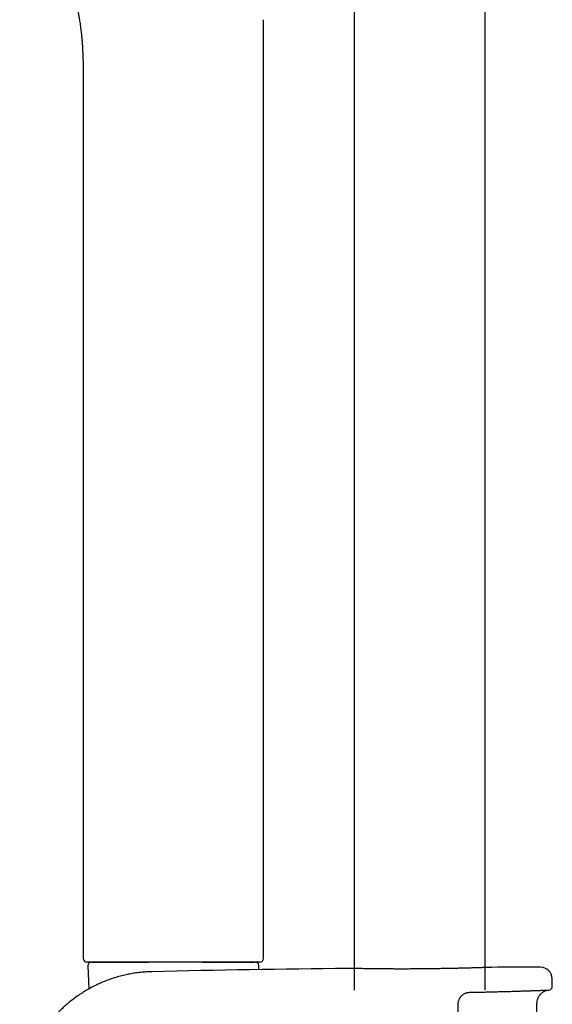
# Model space of a CAD drawing. Header units: millimetres. Extents: x 8 to 1577, y 12 to 2536.
# Tile 36 of 67: x 423 to 495, y 1957 to 2091. Entities that reach past the tile are written whole.
import ezdxf

# ---------------------------------------------------------------- set-up
doc = ezdxf.new("R2010")
doc.units = ezdxf.units.MM

msp = doc.modelspace()

# ---------------------------------------------------------------- linework, layer by layer
at = {"color": 7, "linetype": 'Continuous', "lineweight": 30}
for p, q in [((468.25, 2315.56), (468.25, 1958.81)), ((486.05, 1958.81), (486.05, 2315.56)), ((455.9, 1963.11), (455.9, 2090.74)), ((431.4, 2081.83), (431.4, 1963.11)), ((443.65, 1962.61), (431.9, 1962.61)), ((432.52, 1962.61), (440.27, 1962.61)), ((454.25, 1962.61), (433.06, 1962.61)), ((448.45, 1962.61), (443.65, 1962.61)), ((447.57, 1962.61), (448.42, 1962.61)), ((455.39, 1962.61), (448.45, 1962.61)), ((448.5, 1962.61), (454.78, 1962.61)), ((432.02, 1962.09), (432.16, 1958.96)), ((455.26, 1961.59), (455.28, 1962.09)), ((467.37, 1961.75), (467.39, 1961.75)), ((486.91, 1961.9), (486.92, 1961.9)), ((495.18, 1959.32), (495.16, 1960.34)), ((493.52, 1915.28), (493.1, 1956.99))]:
    msp.add_line(p, q, dxfattribs=at)
for centre, radius, start, end in [((431.9, 1963.11), 0.5, 180, 270), ((432.52, 1962.11), 0.5, 90, 182.4813), ((454.78, 1962.11), 0.5, 357.5187, 90), ((455.4, 1963.11), 0.5, 270, 0.0029), ((495.15, -486.71), 2448.62, 90.65006, 91.2732), ((495.15, -486.71), 2448.62, 90.03715, 90.1925), ((493.56, 1960.31), 1.6, 1.1109, 90.0371), ((494.68, 1959.31), 0.5, 272.2325, 1.0644)]:
    msp.add_arc(centre, radius, start, end, dxfattribs=at)
for points, knots in [([(429.33, 2097.63), (429.34, 2097.63), (429.35, 2097.6), (429.36, 2097.57), (429.36, 2097.54), (429.37, 2097.52), (429.38, 2097.5), (429.38, 2097.48), (429.39, 2097.46), (429.4, 2097.42), (429.41, 2097.38), (429.42, 2097.34), (429.44, 2097.29), (429.45, 2097.23), (429.47, 2097.15), (429.5, 2097.05), (429.54, 2096.9), (429.59, 2096.72), (429.65, 2096.48), (429.72, 2096.21), (429.8, 2095.91), (429.88, 2095.6), (429.96, 2095.29), (430.02, 2095.01), (430.08, 2094.75), (430.14, 2094.51), (430.18, 2094.32), (430.22, 2094.16), (430.24, 2094.04), (430.27, 2093.94), (430.29, 2093.84), (430.31, 2093.75), (430.33, 2093.63), (430.36, 2093.48), (430.4, 2093.29), (430.45, 2093.07), (430.49, 2092.85), (430.53, 2092.65), (430.56, 2092.49), (430.59, 2092.37), (430.6, 2092.28), (430.62, 2092.21), (430.63, 2092.13), (430.65, 2092.04), (430.67, 2091.93), (430.69, 2091.79), (430.72, 2091.62), (430.76, 2091.4), (430.8, 2091.16), (430.85, 2090.87), (430.9, 2090.56), (430.96, 2090.21), (431.01, 2089.82), (431.07, 2089.39), (431.12, 2088.94), (431.18, 2088.45), (431.22, 2087.93), (431.26, 2087.48), (431.27, 2087.2), (431.28, 2087.1)], [0, 0, 0, 0, 0.022756, 0.058186, 0.07506, 0.091374, 0.107129, 0.122309, 0.135949, 0.147612, 0.155194, 0.161928, 0.168012, 0.173714, 0.179357, 0.188408, 0.198928, 0.215493, 0.234915, 0.257206, 0.282373, 0.310425, 0.334496, 0.358488, 0.38003, 0.399108, 0.415717, 0.427671, 0.437906, 0.446421, 0.453214, 0.460126, 0.469118, 0.482367, 0.497975, 0.515731, 0.535635, 0.552336, 0.565723, 0.575439, 0.581536, 0.586893, 0.593143, 0.600287, 0.608324, 0.620036, 0.634497, 0.651773, 0.671866, 0.694776, 0.720506, 0.749059, 0.780438, 0.814648, 0.851701, 0.89088, 0.932848, 0.977604, 1, 1, 1, 1]), ([(431.28, 2087.1), (431.28, 2087.02), (431.29, 2086.88), (431.3, 2086.68), (431.31, 2086.53), (431.31, 2086.4), (431.32, 2086.23), (431.33, 2086), (431.34, 2085.68), (431.36, 2085.31), (431.37, 2084.91), (431.38, 2084.53), (431.38, 2084.17), (431.39, 2083.85), (431.39, 2083.54), (431.4, 2083.26), (431.4, 2083.02), (431.4, 2082.86), (431.4, 2082.75), (431.4, 2082.69), (431.4, 2082.6), (431.4, 2082.47), (431.4, 2082.3), (431.4, 2082.08), (431.4, 2081.92), (431.4, 2081.83)], [0, 0, 0, 0, 0.046081, 0.083375, 0.111809, 0.133567, 0.156486, 0.206881, 0.264413, 0.339875, 0.415724, 0.491392, 0.555741, 0.618982, 0.677129, 0.729744, 0.776606, 0.815275, 0.823947, 0.836084, 0.852558, 0.873369, 0.907866, 0.950077, 1, 1, 1, 1]), ([(455.4, 1962.61), (455.4, 1962.61), (455.4, 1962.61), (455.4, 1962.61), (455.39, 1962.61)], [0, 0, 0, 0, 0.085685, 1, 1, 1, 1]), ([(455.89, 1963.11), (455.89, 1963.11), (455.9, 1963.11), (455.9, 1963.11), (455.9, 1963.11), (455.9, 1963.11)], [0, 0, 0, 0, 0.00012, 0.914356, 1, 1, 1, 1]), ([(440.74, 1961.3), (440.67, 1961.3), (440.35, 1961.3), (439.77, 1961.26), (439.02, 1961.19), (438.29, 1961.09), (437.57, 1960.96), (436.82, 1960.8), (436.05, 1960.6), (435.25, 1960.35), (434.49, 1960.07), (433.75, 1959.76), (433.02, 1959.42), (432.29, 1959.04), (431.57, 1958.63), (430.89, 1958.19), (430.25, 1957.74), (429.64, 1957.27), (429.08, 1956.8), (428.55, 1956.32), (428.06, 1955.84), (427.58, 1955.33), (427.11, 1954.81), (426.66, 1954.26), (426.25, 1953.71), (425.88, 1953.17), (425.53, 1952.65), (425.22, 1952.13), (424.94, 1951.63), (424.68, 1951.12), (424.43, 1950.6), (424.2, 1950.07), (423.99, 1949.55), (423.79, 1949.01), (423.61, 1948.47), (423.44, 1947.93), (423.28, 1947.3), (423.12, 1946.6), (422.97, 1945.81), (422.87, 1945.02), (422.79, 1944.23), (422.75, 1943.43), (422.75, 1942.63), (422.78, 1941.84), (422.84, 1941.04), (422.94, 1940.25), (423.08, 1939.43), (423.26, 1938.6), (423.48, 1937.76), (423.74, 1936.94), (424.03, 1936.15), (424.35, 1935.4), (424.69, 1934.68), (425.05, 1933.99), (425.44, 1933.33), (425.84, 1932.7), (426.26, 1932.09), (426.7, 1931.51), (427.16, 1930.96), (427.62, 1930.44), (428.04, 1930), (428.42, 1929.63), (428.76, 1929.31), (429.14, 1928.97), (429.55, 1928.63), (429.99, 1928.28), (430.46, 1927.94), (430.86, 1927.66), (431.1, 1927.5), (431.18, 1927.45)], [0, 0, 0, 0, 0.004385, 0.020751, 0.036863, 0.052721, 0.068325, 0.083676, 0.101761, 0.11948, 0.136833, 0.153822, 0.170446, 0.188632, 0.206361, 0.223631, 0.240443, 0.256796, 0.272411, 0.287584, 0.302316, 0.316606, 0.332309, 0.347442, 0.362004, 0.375994, 0.389414, 0.402263, 0.41454, 0.426247, 0.438928, 0.451094, 0.463244, 0.475396, 0.48755, 0.499706, 0.511863, 0.528884, 0.545907, 0.562932, 0.579961, 0.596993, 0.614029, 0.631069, 0.648112, 0.665157, 0.682205, 0.701127, 0.719709, 0.73795, 0.75585, 0.773411, 0.790326, 0.806911, 0.823167, 0.839093, 0.85497, 0.870506, 0.885702, 0.900556, 0.91507, 0.924598, 0.934721, 0.945463, 0.956824, 0.968806, 0.981407, 0.994013, 1, 1, 1, 1]), ([(467.47, 1961.75), (467.46, 1961.75), (467.44, 1961.75), (467.41, 1961.75), (467.39, 1961.75), (467.39, 1961.75), (467.39, 1961.75), (467.39, 1961.75)], [0, 0, 0, 0, 0.176237, 0.427608, 0.679828, 0.89079, 1, 1, 1, 1]), ([(478.44, 1961.69), (478.29, 1961.69), (477.92, 1961.69), (477.33, 1961.68), (476.67, 1961.68), (476.02, 1961.67), (475.36, 1961.67), (474.72, 1961.67), (474.09, 1961.67), (473.47, 1961.67), (472.86, 1961.68), (472.28, 1961.68), (471.72, 1961.69), (471.18, 1961.69), (470.67, 1961.7), (470.19, 1961.7), (469.75, 1961.71), (469.33, 1961.72), (468.95, 1961.72), (468.61, 1961.73), (468.31, 1961.73), (468.04, 1961.74), (467.82, 1961.74), (467.65, 1961.75), (467.52, 1961.75), (467.48, 1961.75), (467.46, 1961.75)], [0, 0, 0, 0, 0.029383, 0.072446, 0.115459, 0.158325, 0.201176, 0.244174, 0.287221, 0.33022, 0.373071, 0.415937, 0.45895, 0.502012, 0.545025, 0.587891, 0.630792, 0.673839, 0.716936, 0.759984, 0.802885, 0.845807, 0.888876, 0.931995, 0.975064, 1, 1, 1, 1]), ([(480.79, 1961.73), (480.75, 1961.73), (480.61, 1961.72), (480.37, 1961.72), (480.06, 1961.72), (479.74, 1961.71), (479.42, 1961.71), (479.09, 1961.7), (478.77, 1961.7), (478.55, 1961.69), (478.44, 1961.69)], [0, 0, 0, 0, 0.046252, 0.182052, 0.318228, 0.454691, 0.591343, 0.728085, 0.864796, 1, 1, 1, 1]), ([(482.17, 1961.76), (482.03, 1961.75), (481.71, 1961.75), (481.25, 1961.74), (480.92, 1961.73), (480.79, 1961.73)], [0, 0, 0, 0, 0.303398, 0.733285, 1, 1, 1, 1]), ([(484.99, 1961.83), (484.95, 1961.83), (484.85, 1961.83), (484.66, 1961.82), (484.45, 1961.82), (484.23, 1961.81), (483.99, 1961.8), (483.75, 1961.8), (483.5, 1961.79), (483.25, 1961.78), (482.98, 1961.78), (482.71, 1961.77), (482.44, 1961.76), (482.25, 1961.76), (482.16, 1961.76)], [0, 0, 0, 0, 0.054093, 0.139337, 0.224917, 0.310781, 0.396875, 0.483144, 0.569526, 0.655961, 0.742368, 0.82868, 0.914835, 1, 1, 1, 1]), ([(486.88, 1961.9), (486.87, 1961.9), (486.83, 1961.89), (486.73, 1961.89), (486.58, 1961.88), (486.38, 1961.88), (486.14, 1961.87), (485.86, 1961.86), (485.54, 1961.85), (485.25, 1961.84), (485.06, 1961.83), (485, 1961.83)], [0, 0, 0, 0, 0.085893, 0.209018, 0.332002, 0.454569, 0.577095, 0.700039, 0.823124, 0.946068, 1, 1, 1, 1]), ([(486.91, 1961.9), (486.91, 1961.9), (486.9, 1961.9), (486.9, 1961.9), (486.88, 1961.9), (486.87, 1961.9), (486.87, 1961.9)], [0, 0, 0, 0, 0.204145, 0.56175, 0.937139, 1, 1, 1, 1]), ([(483.95, 1958.5), (483.98, 1958.5), (484.14, 1958.5), (484.44, 1958.51), (484.84, 1958.52), (485.24, 1958.53), (485.63, 1958.53), (486.01, 1958.54), (486.39, 1958.55), (486.77, 1958.56), (487.13, 1958.57), (487.5, 1958.58), (487.85, 1958.59), (488.2, 1958.6), (488.54, 1958.61), (488.88, 1958.62), (489.2, 1958.62), (489.52, 1958.63), (489.83, 1958.64), (490.14, 1958.65), (490.43, 1958.66), (490.72, 1958.67), (490.99, 1958.68), (491.26, 1958.69), (491.52, 1958.7), (491.77, 1958.71), (492.01, 1958.71), (492.25, 1958.72), (492.47, 1958.73), (492.68, 1958.74), (492.88, 1958.74), (493.07, 1958.75), (493.25, 1958.76), (493.43, 1958.76), (493.59, 1958.77), (493.74, 1958.77), (493.88, 1958.78), (494.01, 1958.79), (494.12, 1958.79), (494.23, 1958.79), (494.33, 1958.8), (494.41, 1958.8), (494.49, 1958.8), (494.55, 1958.81), (494.61, 1958.81), (494.65, 1958.81), (494.68, 1958.81), (494.69, 1958.81), (494.7, 1958.81), (494.7, 1958.81), (494.7, 1958.81)], [0, 0, 0, 0, 0.004074, 0.025759, 0.047377, 0.068886, 0.090254, 0.111787, 0.133365, 0.154911, 0.176447, 0.197991, 0.219559, 0.241171, 0.26284, 0.284386, 0.305908, 0.327483, 0.349089, 0.370705, 0.392304, 0.413863, 0.435361, 0.456843, 0.478378, 0.499973, 0.521608, 0.543259, 0.564901, 0.586509, 0.608061, 0.629518, 0.651052, 0.672594, 0.694104, 0.7156, 0.737105, 0.75863, 0.780197, 0.801826, 0.823322, 0.844817, 0.866415, 0.888072, 0.909745, 0.931378, 0.952921, 0.974312, 0.99204, 1, 1, 1, 1]), ([(493.1, 1956.99), (493.1, 1957.08), (493.11, 1957.25), (493.16, 1957.49), (493.23, 1957.69), (493.31, 1957.87), (493.39, 1958.01), (493.48, 1958.12), (493.55, 1958.22), (493.64, 1958.32), (493.75, 1958.41), (493.87, 1958.51), (494, 1958.59), (494.14, 1958.67), (494.3, 1958.73), (494.48, 1958.78), (494.61, 1958.8), (494.68, 1958.81)], [0, 0, 0, 0, 0.101298, 0.193148, 0.275135, 0.347206, 0.409634, 0.462672, 0.508041, 0.552551, 0.611797, 0.670926, 0.731148, 0.785588, 0.849912, 0.92358, 1, 1, 1, 1]), ([(494.59, 1958.81), (494.61, 1958.81), (494.66, 1958.81), (494.67, 1958.81), (494.67, 1958.81)], [0, 0, 0, 0, 0.370446, 1, 1, 1, 1]), ([(482.66, 1957.83), (482.66, 1957.82), (482.62, 1957.77), (482.55, 1957.66), (482.48, 1957.52), (482.42, 1957.36), (482.38, 1957.2), (482.35, 1957.04), (482.35, 1956.93), (482.35, 1956.87)], [0, 0, 0, 0, 0.035396, 0.196145, 0.356956, 0.517974, 0.679012, 0.839768, 1, 1, 1, 1]), ([(482.67, 1957.83), (482.67, 1957.83), (482.7, 1957.87), (482.76, 1957.94), (482.85, 1958.04), (482.94, 1958.13), (483.05, 1958.21), (483.16, 1958.28), (483.27, 1958.34), (483.39, 1958.39), (483.52, 1958.44), (483.65, 1958.47), (483.78, 1958.49), (483.88, 1958.5), (483.94, 1958.5), (483.95, 1958.5)], [0, 0, 0, 0, 0.0090975, 0.0927754, 0.1760076, 0.258802, 0.3431069, 0.4294572, 0.5173005, 0.6062252, 0.6957518, 0.7853722, 0.8752612, 0.9672476, 1, 1, 1, 1]), ([(482.35, 1956.87), (482.35, 1956.54), (482.35, 1954.87), (482.35, 1951.87), (482.35, 1947.87), (482.35, 1943.87), (482.35, 1939.87), (482.35, 1935.71), (482.35, 1931.38), (482.35, 1926.89), (482.35, 1922.41), (482.35, 1919.42), (482.35, 1917.92)], [0, 0, 0, 0, 0.0256731, 0.1283655, 0.2310586, 0.3337516, 0.436449, 0.5391465, 0.6543567, 0.769567, 0.8847835, 1, 1, 1, 1])]:
    msp.add_open_spline(points, degree=3, knots=knots, dxfattribs=at)

doc.saveas('drawing.dxf')
